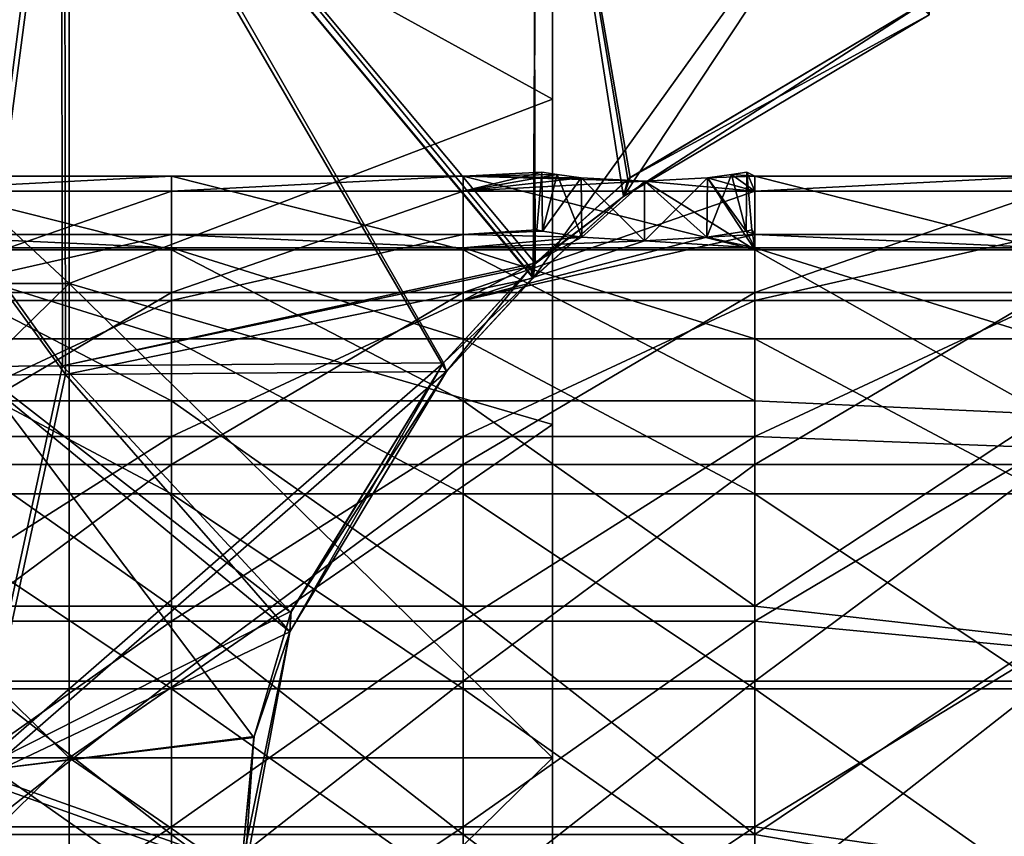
# Model space of a CAD drawing. Extents: x -1633 to 62, y -535 to 375.
# Tile 82 of 256: x -1343 to -1293, y -4 to 38. Entities that reach past the tile are written whole.
import ezdxf

# ---------------------------------------------------------------- set-up
doc = ezdxf.new("R2010")
doc.units = 0
doc.header["$LTSCALE"] = 33.374815
for name, color, linetype in [('1182', 7, 'CONTINUOUS'), ('1183', 7, 'CONTINUOUS'), ('1184', 7, 'CONTINUOUS'), ('1185', 7, 'CONTINUOUS'), ('1186', 7, 'CONTINUOUS'), ('1187', 7, 'CONTINUOUS'), ('1195', 7, 'CONTINUOUS'), ('1197', 7, 'CONTINUOUS'), ('1200', 7, 'CONTINUOUS'), ('1202', 7, 'CONTINUOUS'), ('1211', 7, 'CONTINUOUS'), ('1213', 7, 'CONTINUOUS'), ('1216', 7, 'CONTINUOUS'), ('1218', 7, 'CONTINUOUS'), ('1233', 7, 'CONTINUOUS'), ('1238', 7, 'CONTINUOUS'), ('1249', 7, 'CONTINUOUS'), ('1250', 7, 'CONTINUOUS'), ('346', 7, 'CONTINUOUS'), ('348', 7, 'CONTINUOUS'), ('349', 7, 'CONTINUOUS')]:
    doc.layers.add(name, color=color, linetype=linetype)

msp = doc.modelspace()

# ---------------------------------------------------------------- linework, layer by layer
at = {"layer": '1182', "linetype": 'CONTINUOUS'}
for points in [[(-1350.346, 18.263, -23.801), (-1350.346, 25.981, -15), (-1335.435, 18.263, -23.801), (-1350.346, 18.263, -23.801)], [(-1335.435, 18.263, -23.801), (-1350.346, 25.981, -15), (-1335.435, 25.981, -15), (-1335.435, 18.263, -23.801)], [(-1335.435, 18.263, -23.801), (-1335.435, 25.981, -15), (-1320.524, 18.263, -23.801), (-1335.435, 18.263, -23.801)], [(-1320.524, 18.263, -23.801), (-1335.435, 25.981, -15), (-1320.524, 25.981, -15), (-1320.524, 18.263, -23.801)], [(-1320.524, 18.263, -23.801), (-1320.524, 25.981, -15), (-1305.613, 18.263, -23.801), (-1320.524, 18.263, -23.801)], [(-1305.613, 18.263, -23.801), (-1320.524, 25.981, -15), (-1305.613, 25.981, -15), (-1305.613, 18.263, -23.801)], [(-1305.613, 18.263, -23.801), (-1305.613, 25.981, -15), (-1290.702, 17.573, -24.314), (-1305.613, 18.263, -23.801)], [(-1290.702, 17.573, -24.314), (-1305.613, 25.981, -15), (-1290.702, 25.981, -15), (-1290.702, 17.573, -24.314)], [(-1350.346, 7.765, -28.978), (-1350.346, 18.263, -23.801), (-1335.435, 7.765, -28.978), (-1350.346, 7.765, -28.978)], [(-1335.435, 7.765, -28.978), (-1350.346, 18.263, -23.801), (-1335.435, 18.263, -23.801), (-1335.435, 7.765, -28.978)], [(-1335.435, 7.765, -28.978), (-1335.435, 18.263, -23.801), (-1320.524, 7.765, -28.978), (-1335.435, 7.765, -28.978)], [(-1320.524, 7.765, -28.978), (-1335.435, 18.263, -23.801), (-1320.524, 18.263, -23.801), (-1320.524, 7.765, -28.978)], [(-1320.524, 7.765, -28.978), (-1320.524, 18.263, -23.801), (-1305.613, 7.765, -28.978), (-1320.524, 7.765, -28.978)], [(-1305.613, 7.765, -28.978), (-1320.524, 18.263, -23.801), (-1305.613, 18.263, -23.801), (-1305.613, 7.765, -28.978)], [(-1305.613, 7.765, -28.978), (-1305.613, 18.263, -23.801), (-1290.702, 17.573, -24.314), (-1305.613, 7.765, -28.978)], [(-1290.702, 6.091, -29.375), (-1305.613, 7.765, -28.978), (-1290.702, 17.573, -24.314), (-1290.702, 6.091, -29.375)], [(-1350.346, -3.916, -29.743), (-1350.346, 7.765, -28.978), (-1335.435, -3.916, -29.743), (-1350.346, -3.916, -29.743)], [(-1335.435, -3.916, -29.743), (-1350.346, 7.765, -28.978), (-1335.435, 7.765, -28.978), (-1335.435, -3.916, -29.743)], [(-1335.435, -3.916, -29.743), (-1335.435, 7.765, -28.978), (-1320.524, -3.916, -29.743), (-1335.435, -3.916, -29.743)], [(-1320.524, -3.916, -29.743), (-1335.435, 7.765, -28.978), (-1320.524, 7.765, -28.978), (-1320.524, -3.916, -29.743)], [(-1320.524, -3.916, -29.743), (-1320.524, 7.765, -28.978), (-1305.613, -3.916, -29.743), (-1320.524, -3.916, -29.743)], [(-1305.613, -3.916, -29.743), (-1320.524, 7.765, -28.978), (-1305.613, 7.765, -28.978), (-1305.613, -3.916, -29.743)], [(-1305.613, -3.916, -29.743), (-1305.613, 7.765, -28.978), (-1290.702, 6.091, -29.375), (-1305.613, -3.916, -29.743)], [(-1290.702, -6.456, -29.297), (-1305.613, -3.916, -29.743), (-1290.702, 6.091, -29.375), (-1290.702, -6.456, -29.297)], [(-1350.346, -15, -25.981), (-1350.346, -3.916, -29.743), (-1335.435, -15, -25.981), (-1350.346, -15, -25.981)], [(-1335.435, -15, -25.981), (-1350.346, -3.916, -29.743), (-1335.435, -3.916, -29.743), (-1335.435, -15, -25.981)], [(-1335.435, -15, -25.981), (-1335.435, -3.916, -29.743), (-1320.524, -15, -25.981), (-1335.435, -15, -25.981)], [(-1320.524, -15, -25.981), (-1335.435, -3.916, -29.743), (-1320.524, -3.916, -29.743), (-1320.524, -15, -25.981)], [(-1320.524, -15, -25.981), (-1320.524, -3.916, -29.743), (-1305.613, -15, -25.981), (-1320.524, -15, -25.981)], [(-1305.613, -15, -25.981), (-1320.524, -3.916, -29.743), (-1305.613, -3.916, -29.743), (-1305.613, -15, -25.981)], [(-1305.613, -15, -25.981), (-1305.613, -3.916, -29.743), (-1290.702, -6.456, -29.297), (-1305.613, -15, -25.981)]]:
    msp.add_3dface(points, dxfattribs=at)
at = {"layer": '1183', "linetype": 'CONTINUOUS'}
for points in [[(-1335.435, 25.981, -15), (-1350.346, 25.981, -15), (-1350.346, 29.743, -3.916), (-1335.435, 25.981, -15)], [(-1335.435, 25.981, -15), (-1350.346, 29.743, -3.916), (-1335.435, 29.743, -3.916), (-1335.435, 25.981, -15)], [(-1350.346, 29.743, -3.916), (-1350.346, 28.978, 7.765), (-1335.435, 29.743, -3.916), (-1350.346, 29.743, -3.916)], [(-1335.435, 29.743, -3.916), (-1350.346, 28.978, 7.765), (-1335.435, 28.978, 7.765), (-1335.435, 29.743, -3.916)], [(-1320.524, 25.981, -15), (-1335.435, 25.981, -15), (-1335.435, 29.743, -3.916), (-1320.524, 25.981, -15)], [(-1320.524, 25.981, -15), (-1335.435, 29.743, -3.916), (-1320.524, 29.743, -3.916), (-1320.524, 25.981, -15)], [(-1335.435, 29.743, -3.916), (-1335.435, 28.978, 7.765), (-1320.524, 29.743, -3.916), (-1335.435, 29.743, -3.916)], [(-1320.524, 29.743, -3.916), (-1335.435, 28.978, 7.765), (-1320.524, 28.978, 7.765), (-1320.524, 29.743, -3.916)], [(-1320.524, 29.743, -3.916), (-1320.524, 28.978, 7.765), (-1316.495, 29.952, -1.691), (-1320.524, 29.743, -3.916)], [(-1315.715, 29.826, -3.228), (-1320.524, 29.743, -3.916), (-1316.495, 29.952, -1.691), (-1315.715, 29.826, -3.228)], [(-1316.495, 29.952, -1.691), (-1320.524, 28.978, 7.765), (-1316.495, 29.952, 1.691), (-1316.495, 29.952, -1.691)], [(-1316.495, 29.952, 1.691), (-1320.524, 28.978, 7.765), (-1315.715, 29.826, 3.228), (-1316.495, 29.952, 1.691)], [(-1314.49, 29.668, -4.453), (-1320.524, 29.743, -3.916), (-1315.715, 29.826, -3.228), (-1314.49, 29.668, -4.453)], [(-1315.715, 29.826, 3.228), (-1320.524, 28.978, 7.765), (-1314.49, 29.668, 4.453), (-1315.715, 29.826, 3.228)], [(-1305.613, 25.981, -15), (-1320.524, 25.981, -15), (-1320.524, 29.743, -3.916), (-1305.613, 25.981, -15)], [(-1305.613, 25.981, -15), (-1320.524, 29.743, -3.916), (-1311.262, 29.492, -5.5), (-1305.613, 25.981, -15)], [(-1311.262, 29.492, -5.5), (-1320.524, 29.743, -3.916), (-1314.49, 29.668, -4.453), (-1311.262, 29.492, -5.5)], [(-1306.809, 29.826, -3.228), (-1305.613, 29.743, -3.916), (-1308.034, 29.668, -4.453), (-1306.809, 29.826, -3.228)], [(-1308.034, 29.668, 4.453), (-1305.613, 28.978, 7.765), (-1306.809, 29.826, 3.228), (-1308.034, 29.668, 4.453)], [(-1305.613, 29.743, -3.916), (-1305.613, 25.981, -15), (-1308.034, 29.668, -4.453), (-1305.613, 29.743, -3.916)], [(-1306.028, 29.952, -1.691), (-1305.613, 29.743, -3.916), (-1306.809, 29.826, -3.228), (-1306.028, 29.952, -1.691)], [(-1306.809, 29.826, 3.228), (-1305.613, 28.978, 7.765), (-1306.028, 29.952, 1.691), (-1306.809, 29.826, 3.228)], [(-1305.613, 28.978, 7.765), (-1305.613, 29.743, -3.916), (-1306.028, 29.952, 1.691), (-1305.613, 28.978, 7.765)], [(-1306.028, 29.952, 1.691), (-1305.613, 29.743, -3.916), (-1306.028, 29.952, -1.691), (-1306.028, 29.952, 1.691)], [(-1290.702, 25.981, -15), (-1305.613, 25.981, -15), (-1305.613, 29.743, -3.916), (-1290.702, 25.981, -15)], [(-1290.702, 25.981, -15), (-1305.613, 29.743, -3.916), (-1290.702, 29.743, -3.916), (-1290.702, 25.981, -15)], [(-1305.613, 29.743, -3.916), (-1305.613, 28.978, 7.765), (-1290.702, 29.743, -3.916), (-1305.613, 29.743, -3.916)], [(-1290.702, 29.743, -3.916), (-1305.613, 28.978, 7.765), (-1290.702, 28.978, 7.765), (-1290.702, 29.743, -3.916)], [(-1320.524, 28.978, 7.765), (-1311.262, 29.492, 5.5), (-1314.49, 29.668, 4.453), (-1320.524, 28.978, 7.765)], [(-1320.524, 28.978, 7.765), (-1305.613, 28.978, 7.765), (-1311.262, 29.492, 5.5), (-1320.524, 28.978, 7.765)], [(-1308.034, 29.668, -4.453), (-1305.613, 25.981, -15), (-1311.262, 29.492, -5.5), (-1308.034, 29.668, -4.453)], [(-1311.262, 29.492, 5.5), (-1305.613, 28.978, 7.765), (-1308.034, 29.668, 4.453), (-1311.262, 29.492, 5.5)], [(-1350.346, 28.978, 7.765), (-1350.346, 23.801, 18.263), (-1335.435, 28.978, 7.765), (-1350.346, 28.978, 7.765)], [(-1335.435, 28.978, 7.765), (-1350.346, 23.801, 18.263), (-1335.435, 23.801, 18.263), (-1335.435, 28.978, 7.765)], [(-1335.435, 28.978, 7.765), (-1335.435, 23.801, 18.263), (-1320.524, 28.978, 7.765), (-1335.435, 28.978, 7.765)], [(-1320.524, 28.978, 7.765), (-1335.435, 23.801, 18.263), (-1320.524, 23.801, 18.263), (-1320.524, 28.978, 7.765)], [(-1320.524, 28.978, 7.765), (-1320.524, 23.801, 18.263), (-1305.613, 28.978, 7.765), (-1320.524, 28.978, 7.765)], [(-1305.613, 28.978, 7.765), (-1320.524, 23.801, 18.263), (-1305.613, 23.801, 18.263), (-1305.613, 28.978, 7.765)], [(-1305.613, 28.978, 7.765), (-1305.613, 23.801, 18.263), (-1290.702, 28.978, 7.765), (-1305.613, 28.978, 7.765)], [(-1290.702, 28.978, 7.765), (-1305.613, 23.801, 18.263), (-1290.702, 23.801, 18.263), (-1290.702, 28.978, 7.765)], [(-1350.346, 23.801, 18.263), (-1350.346, 15, 25.981), (-1335.435, 23.801, 18.263), (-1350.346, 23.801, 18.263)], [(-1335.435, 23.801, 18.263), (-1350.346, 15, 25.981), (-1335.435, 15, 25.981), (-1335.435, 23.801, 18.263)], [(-1335.435, 23.801, 18.263), (-1335.435, 15, 25.981), (-1320.524, 23.801, 18.263), (-1335.435, 23.801, 18.263)], [(-1320.524, 23.801, 18.263), (-1335.435, 15, 25.981), (-1320.524, 15, 25.981), (-1320.524, 23.801, 18.263)], [(-1320.524, 23.801, 18.263), (-1320.524, 15, 25.981), (-1305.613, 23.801, 18.263), (-1320.524, 23.801, 18.263)], [(-1305.613, 23.801, 18.263), (-1320.524, 15, 25.981), (-1305.613, 15, 25.981), (-1305.613, 23.801, 18.263)], [(-1305.613, 23.801, 18.263), (-1305.613, 15, 25.981), (-1290.702, 23.801, 18.263), (-1305.613, 23.801, 18.263)], [(-1290.702, 23.801, 18.263), (-1305.613, 15, 25.981), (-1290.702, 15, 25.981), (-1290.702, 23.801, 18.263)], [(-1350.346, 15, 25.981), (-1350.346, 3.916, 29.743), (-1335.435, 15, 25.981), (-1350.346, 15, 25.981)], [(-1335.435, 15, 25.981), (-1350.346, 3.916, 29.743), (-1335.435, 3.916, 29.743), (-1335.435, 15, 25.981)], [(-1335.435, 15, 25.981), (-1335.435, 3.916, 29.743), (-1320.524, 15, 25.981), (-1335.435, 15, 25.981)], [(-1320.524, 15, 25.981), (-1335.435, 3.916, 29.743), (-1320.524, 3.916, 29.743), (-1320.524, 15, 25.981)], [(-1320.524, 15, 25.981), (-1320.524, 3.916, 29.743), (-1305.613, 15, 25.981), (-1320.524, 15, 25.981)], [(-1305.613, 15, 25.981), (-1320.524, 3.916, 29.743), (-1305.613, 3.916, 29.743), (-1305.613, 15, 25.981)], [(-1305.613, 15, 25.981), (-1305.613, 3.916, 29.743), (-1290.702, 15, 25.981), (-1305.613, 15, 25.981)], [(-1290.702, 15, 25.981), (-1305.613, 3.916, 29.743), (-1290.702, 3.916, 29.743), (-1290.702, 15, 25.981)], [(-1350.346, 3.916, 29.743), (-1350.346, -7.765, 28.978), (-1335.435, 3.916, 29.743), (-1350.346, 3.916, 29.743)], [(-1335.435, 3.916, 29.743), (-1350.346, -7.765, 28.978), (-1335.435, -7.765, 28.978), (-1335.435, 3.916, 29.743)], [(-1335.435, 3.916, 29.743), (-1335.435, -7.765, 28.978), (-1320.524, 3.916, 29.743), (-1335.435, 3.916, 29.743)], [(-1320.524, 3.916, 29.743), (-1335.435, -7.765, 28.978), (-1320.524, -7.765, 28.978), (-1320.524, 3.916, 29.743)], [(-1320.524, 3.916, 29.743), (-1320.524, -7.765, 28.978), (-1305.613, 3.916, 29.743), (-1320.524, 3.916, 29.743)], [(-1305.613, 3.916, 29.743), (-1320.524, -7.765, 28.978), (-1305.613, -7.765, 28.978), (-1305.613, 3.916, 29.743)], [(-1305.613, 3.916, 29.743), (-1305.613, -7.765, 28.978), (-1290.702, 3.916, 29.743), (-1305.613, 3.916, 29.743)], [(-1290.702, 3.916, 29.743), (-1305.613, -7.765, 28.978), (-1290.702, -7.765, 28.978), (-1290.702, 3.916, 29.743)]]:
    msp.add_3dface(points, dxfattribs=at)
at = {"layer": '1184', "linetype": 'CONTINUOUS'}
for points in [[(-1350.346, 26.08, 6.988), (-1350.346, 26.769, -3.524), (-1335.435, 26.08, 6.988), (-1350.346, 26.08, 6.988)], [(-1350.346, 26.769, -3.524), (-1350.346, 23.383, -13.5), (-1335.435, 26.769, -3.524), (-1350.346, 26.769, -3.524)], [(-1335.435, 26.08, 6.988), (-1350.346, 26.769, -3.524), (-1335.435, 26.769, -3.524), (-1335.435, 26.08, 6.988)], [(-1335.435, 26.769, -3.524), (-1350.346, 23.383, -13.5), (-1335.435, 23.383, -13.5), (-1335.435, 26.769, -3.524)], [(-1335.435, 26.08, 6.988), (-1335.435, 26.769, -3.524), (-1320.524, 26.08, 6.988), (-1335.435, 26.08, 6.988)], [(-1335.435, 26.769, -3.524), (-1335.435, 23.383, -13.5), (-1320.524, 26.769, -3.524), (-1335.435, 26.769, -3.524)], [(-1320.524, 26.08, 6.988), (-1335.435, 26.769, -3.524), (-1320.524, 26.769, -3.524), (-1320.524, 26.08, 6.988)], [(-1320.524, 26.769, -3.524), (-1335.435, 23.383, -13.5), (-1320.524, 23.383, -13.5), (-1320.524, 26.769, -3.524)], [(-1316.47, 26.942, 1.768), (-1320.524, 26.769, -3.524), (-1316.762, 27, 0.015), (-1316.47, 26.942, 1.768)], [(-1316.762, 27, 0.015), (-1320.524, 26.769, -3.524), (-1316.471, 26.942, -1.763), (-1316.762, 27, 0.015)], [(-1314.45, 26.625, 4.482), (-1320.524, 26.769, -3.524), (-1316.47, 26.942, 1.768), (-1314.45, 26.625, 4.482)], [(-1316.471, 26.942, -1.763), (-1320.524, 26.769, -3.524), (-1314.449, 26.625, -4.482), (-1316.471, 26.942, -1.763)], [(-1320.524, 26.08, 6.988), (-1320.524, 26.769, -3.524), (-1314.45, 26.625, 4.482), (-1320.524, 26.08, 6.988)], [(-1320.524, 26.769, -3.524), (-1320.524, 23.383, -13.5), (-1314.449, 26.625, -4.482), (-1320.524, 26.769, -3.524)], [(-1305.613, 26.769, -3.524), (-1320.524, 23.383, -13.5), (-1305.613, 23.383, -13.5), (-1305.613, 26.769, -3.524)], [(-1320.524, 23.383, -13.5), (-1305.613, 26.769, -3.524), (-1308.073, 26.625, -4.482), (-1320.524, 23.383, -13.5)], [(-1306.053, 26.942, 1.767), (-1305.613, 26.08, 6.988), (-1308.075, 26.625, 4.482), (-1306.053, 26.942, 1.767)], [(-1308.073, 26.625, -4.482), (-1305.613, 26.769, -3.524), (-1306.053, 26.942, -1.765), (-1308.073, 26.625, -4.482)], [(-1305.762, 27, 0.011), (-1305.613, 26.08, 6.988), (-1306.053, 26.942, 1.767), (-1305.762, 27, 0.011)], [(-1306.053, 26.942, -1.765), (-1305.613, 26.769, -3.524), (-1305.762, 27, 0.011), (-1306.053, 26.942, -1.765)], [(-1305.613, 26.769, -3.524), (-1305.613, 26.08, 6.988), (-1305.762, 27, 0.011), (-1305.613, 26.769, -3.524)], [(-1305.613, 26.08, 6.988), (-1305.613, 26.769, -3.524), (-1290.702, 26.08, 6.988), (-1305.613, 26.08, 6.988)], [(-1305.613, 26.769, -3.524), (-1305.613, 23.383, -13.5), (-1290.702, 26.769, -3.524), (-1305.613, 26.769, -3.524)], [(-1290.702, 26.08, 6.988), (-1305.613, 26.769, -3.524), (-1290.702, 26.769, -3.524), (-1290.702, 26.08, 6.988)], [(-1290.702, 26.769, -3.524), (-1305.613, 23.383, -13.5), (-1290.702, 23.383, -13.5), (-1290.702, 26.769, -3.524)], [(-1311.262, 26.434, 5.5), (-1320.524, 26.08, 6.988), (-1314.45, 26.625, 4.482), (-1311.262, 26.434, 5.5)], [(-1314.449, 26.625, -4.482), (-1320.524, 23.383, -13.5), (-1311.262, 26.434, -5.5), (-1314.449, 26.625, -4.482)], [(-1311.262, 26.434, -5.5), (-1320.524, 23.383, -13.5), (-1308.073, 26.625, -4.482), (-1311.262, 26.434, -5.5)], [(-1305.613, 26.08, 6.988), (-1320.524, 26.08, 6.988), (-1311.262, 26.434, 5.5), (-1305.613, 26.08, 6.988)], [(-1305.613, 26.08, 6.988), (-1311.262, 26.434, 5.5), (-1308.075, 26.625, 4.482), (-1305.613, 26.08, 6.988)], [(-1350.346, 21.421, 16.437), (-1350.346, 26.08, 6.988), (-1335.435, 21.421, 16.437), (-1350.346, 21.421, 16.437)], [(-1335.435, 21.421, 16.437), (-1350.346, 26.08, 6.988), (-1335.435, 26.08, 6.988), (-1335.435, 21.421, 16.437)], [(-1335.435, 21.421, 16.437), (-1335.435, 26.08, 6.988), (-1320.524, 21.421, 16.437), (-1335.435, 21.421, 16.437)], [(-1320.524, 21.421, 16.437), (-1335.435, 26.08, 6.988), (-1320.524, 26.08, 6.988), (-1320.524, 21.421, 16.437)], [(-1320.524, 21.421, 16.437), (-1320.524, 26.08, 6.988), (-1305.613, 21.421, 16.437), (-1320.524, 21.421, 16.437)], [(-1305.613, 21.421, 16.437), (-1320.524, 26.08, 6.988), (-1305.613, 26.08, 6.988), (-1305.613, 21.421, 16.437)], [(-1305.613, 21.421, 16.437), (-1305.613, 26.08, 6.988), (-1290.702, 21.421, 16.437), (-1305.613, 21.421, 16.437)], [(-1290.702, 21.421, 16.437), (-1305.613, 26.08, 6.988), (-1290.702, 26.08, 6.988), (-1290.702, 21.421, 16.437)], [(-1350.346, 13.5, 23.383), (-1350.346, 21.421, 16.437), (-1335.435, 13.5, 23.383), (-1350.346, 13.5, 23.383)], [(-1335.435, 13.5, 23.383), (-1350.346, 21.421, 16.437), (-1335.435, 21.421, 16.437), (-1335.435, 13.5, 23.383)], [(-1335.435, 13.5, 23.383), (-1335.435, 21.421, 16.437), (-1320.524, 13.5, 23.383), (-1335.435, 13.5, 23.383)], [(-1320.524, 13.5, 23.383), (-1335.435, 21.421, 16.437), (-1320.524, 21.421, 16.437), (-1320.524, 13.5, 23.383)], [(-1320.524, 13.5, 23.383), (-1320.524, 21.421, 16.437), (-1305.613, 13.5, 23.383), (-1320.524, 13.5, 23.383)], [(-1305.613, 13.5, 23.383), (-1320.524, 21.421, 16.437), (-1305.613, 21.421, 16.437), (-1305.613, 13.5, 23.383)], [(-1305.613, 13.5, 23.383), (-1305.613, 21.421, 16.437), (-1290.702, 13.5, 23.383), (-1305.613, 13.5, 23.383)], [(-1290.702, 13.5, 23.383), (-1305.613, 21.421, 16.437), (-1290.702, 21.421, 16.437), (-1290.702, 13.5, 23.383)], [(-1350.346, 3.524, 26.769), (-1350.346, 13.5, 23.383), (-1335.435, 3.524, 26.769), (-1350.346, 3.524, 26.769)], [(-1335.435, 3.524, 26.769), (-1350.346, 13.5, 23.383), (-1335.435, 13.5, 23.383), (-1335.435, 3.524, 26.769)], [(-1335.435, 3.524, 26.769), (-1335.435, 13.5, 23.383), (-1320.524, 3.524, 26.769), (-1335.435, 3.524, 26.769)], [(-1320.524, 3.524, 26.769), (-1335.435, 13.5, 23.383), (-1320.524, 13.5, 23.383), (-1320.524, 3.524, 26.769)], [(-1320.524, 3.524, 26.769), (-1320.524, 13.5, 23.383), (-1305.613, 3.524, 26.769), (-1320.524, 3.524, 26.769)], [(-1305.613, 3.524, 26.769), (-1320.524, 13.5, 23.383), (-1305.613, 13.5, 23.383), (-1305.613, 3.524, 26.769)], [(-1305.613, 3.524, 26.769), (-1305.613, 13.5, 23.383), (-1290.702, 3.524, 26.769), (-1305.613, 3.524, 26.769)], [(-1290.702, 3.524, 26.769), (-1305.613, 13.5, 23.383), (-1290.702, 13.5, 23.383), (-1290.702, 3.524, 26.769)], [(-1350.346, -6.988, 26.08), (-1350.346, 3.524, 26.769), (-1335.435, -6.988, 26.08), (-1350.346, -6.988, 26.08)], [(-1335.435, -6.988, 26.08), (-1350.346, 3.524, 26.769), (-1335.435, 3.524, 26.769), (-1335.435, -6.988, 26.08)], [(-1335.435, -6.988, 26.08), (-1335.435, 3.524, 26.769), (-1320.524, -6.988, 26.08), (-1335.435, -6.988, 26.08)], [(-1320.524, -6.988, 26.08), (-1335.435, 3.524, 26.769), (-1320.524, 3.524, 26.769), (-1320.524, -6.988, 26.08)], [(-1320.524, -6.988, 26.08), (-1320.524, 3.524, 26.769), (-1305.613, -6.988, 26.08), (-1320.524, -6.988, 26.08)], [(-1305.613, -6.988, 26.08), (-1320.524, 3.524, 26.769), (-1305.613, 3.524, 26.769), (-1305.613, -6.988, 26.08)], [(-1305.613, -6.988, 26.08), (-1305.613, 3.524, 26.769), (-1290.702, -6.988, 26.08), (-1305.613, -6.988, 26.08)], [(-1290.702, -6.988, 26.08), (-1305.613, 3.524, 26.769), (-1290.702, 3.524, 26.769), (-1290.702, -6.988, 26.08)]]:
    msp.add_3dface(points, dxfattribs=at)
at = {"layer": '1185', "linetype": 'CONTINUOUS'}
for points in [[(-1335.435, 23.383, -13.5), (-1350.346, 23.383, -13.5), (-1350.346, 16.437, -21.421), (-1335.435, 23.383, -13.5)], [(-1335.435, 23.383, -13.5), (-1350.346, 16.437, -21.421), (-1335.435, 16.437, -21.421), (-1335.435, 23.383, -13.5)], [(-1320.524, 23.383, -13.5), (-1335.435, 23.383, -13.5), (-1335.435, 16.437, -21.421), (-1320.524, 23.383, -13.5)], [(-1320.524, 23.383, -13.5), (-1335.435, 16.437, -21.421), (-1320.524, 16.437, -21.421), (-1320.524, 23.383, -13.5)], [(-1305.613, 23.383, -13.5), (-1320.524, 23.383, -13.5), (-1320.524, 16.437, -21.421), (-1305.613, 23.383, -13.5)], [(-1305.613, 23.383, -13.5), (-1320.524, 16.437, -21.421), (-1305.613, 16.437, -21.421), (-1305.613, 23.383, -13.5)], [(-1290.702, 23.383, -13.5), (-1305.613, 23.383, -13.5), (-1305.613, 16.437, -21.421), (-1290.702, 23.383, -13.5)], [(-1290.702, 23.383, -13.5), (-1305.613, 16.437, -21.421), (-1290.702, 15.853, -21.856), (-1290.702, 23.383, -13.5)], [(-1350.346, 16.437, -21.421), (-1350.346, 6.988, -26.08), (-1335.435, 16.437, -21.421), (-1350.346, 16.437, -21.421)], [(-1335.435, 16.437, -21.421), (-1350.346, 6.988, -26.08), (-1335.435, 6.988, -26.08), (-1335.435, 16.437, -21.421)], [(-1335.435, 16.437, -21.421), (-1335.435, 6.988, -26.08), (-1320.524, 16.437, -21.421), (-1335.435, 16.437, -21.421)], [(-1320.524, 16.437, -21.421), (-1335.435, 6.988, -26.08), (-1320.524, 6.988, -26.08), (-1320.524, 16.437, -21.421)], [(-1320.524, 16.437, -21.421), (-1320.524, 6.988, -26.08), (-1305.613, 16.437, -21.421), (-1320.524, 16.437, -21.421)], [(-1305.613, 16.437, -21.421), (-1320.524, 6.988, -26.08), (-1305.613, 6.988, -26.08), (-1305.613, 16.437, -21.421)], [(-1305.613, 16.437, -21.421), (-1305.613, 6.988, -26.08), (-1290.702, 15.853, -21.856), (-1305.613, 16.437, -21.421)], [(-1290.702, 15.853, -21.856), (-1305.613, 6.988, -26.08), (-1290.702, 5.571, -26.419), (-1290.702, 15.853, -21.856)], [(-1350.346, 6.988, -26.08), (-1350.346, -3.524, -26.769), (-1335.435, 6.988, -26.08), (-1350.346, 6.988, -26.08)], [(-1335.435, 6.988, -26.08), (-1350.346, -3.524, -26.769), (-1335.435, -3.524, -26.769), (-1335.435, 6.988, -26.08)], [(-1335.435, 6.988, -26.08), (-1335.435, -3.524, -26.769), (-1320.524, 6.988, -26.08), (-1335.435, 6.988, -26.08)], [(-1320.524, 6.988, -26.08), (-1335.435, -3.524, -26.769), (-1320.524, -3.524, -26.769), (-1320.524, 6.988, -26.08)], [(-1320.524, 6.988, -26.08), (-1320.524, -3.524, -26.769), (-1305.613, 6.988, -26.08), (-1320.524, 6.988, -26.08)], [(-1305.613, 6.988, -26.08), (-1320.524, -3.524, -26.769), (-1305.613, -3.524, -26.769), (-1305.613, 6.988, -26.08)], [(-1305.613, 6.988, -26.08), (-1305.613, -3.524, -26.769), (-1290.702, 5.571, -26.419), (-1305.613, 6.988, -26.08)], [(-1290.702, 5.571, -26.419), (-1305.613, -3.524, -26.769), (-1290.702, -5.678, -26.396), (-1290.702, 5.571, -26.419)], [(-1350.346, -3.524, -26.769), (-1350.346, -13.5, -23.383), (-1335.435, -3.524, -26.769), (-1350.346, -3.524, -26.769)], [(-1335.435, -3.524, -26.769), (-1350.346, -13.5, -23.383), (-1335.435, -13.5, -23.383), (-1335.435, -3.524, -26.769)], [(-1335.435, -3.524, -26.769), (-1335.435, -13.5, -23.383), (-1320.524, -3.524, -26.769), (-1335.435, -3.524, -26.769)], [(-1320.524, -3.524, -26.769), (-1335.435, -13.5, -23.383), (-1320.524, -13.5, -23.383), (-1320.524, -3.524, -26.769)], [(-1320.524, -3.524, -26.769), (-1320.524, -13.5, -23.383), (-1305.613, -3.524, -26.769), (-1320.524, -3.524, -26.769)], [(-1305.613, -3.524, -26.769), (-1320.524, -13.5, -23.383), (-1305.613, -13.5, -23.383), (-1305.613, -3.524, -26.769)], [(-1305.613, -3.524, -26.769), (-1305.613, -13.5, -23.383), (-1290.702, -5.678, -26.396), (-1305.613, -3.524, -26.769)]]:
    msp.add_3dface(points, dxfattribs=at)
at = {"layer": '1186', "linetype": 'CONTINUOUS'}
for points in [[(-1308.034, 29.668, 4.453), (-1306.809, 29.826, 3.228), (-1308.075, 26.625, 4.482), (-1308.034, 29.668, 4.453)], [(-1306.809, 29.826, 3.228), (-1306.053, 26.942, 1.767), (-1308.075, 26.625, 4.482), (-1306.809, 29.826, 3.228)], [(-1306.809, 29.826, -3.228), (-1308.034, 29.668, -4.453), (-1306.053, 26.942, -1.765), (-1306.809, 29.826, -3.228)], [(-1306.809, 29.826, 3.228), (-1306.028, 29.952, 1.691), (-1306.053, 26.942, 1.767), (-1306.809, 29.826, 3.228)], [(-1306.028, 29.952, -1.691), (-1306.809, 29.826, -3.228), (-1306.053, 26.942, -1.765), (-1306.028, 29.952, -1.691)], [(-1306.028, 29.952, 1.691), (-1305.762, 27, 0.011), (-1306.053, 26.942, 1.767), (-1306.028, 29.952, 1.691)], [(-1306.028, 29.952, -1.691), (-1306.053, 26.942, -1.765), (-1305.762, 27, 0.011), (-1306.028, 29.952, -1.691)], [(-1306.028, 29.952, 1.691), (-1306.028, 29.952, -1.691), (-1305.762, 27, 0.011), (-1306.028, 29.952, 1.691)], [(-1311.262, 29.492, 5.5), (-1308.034, 29.668, 4.453), (-1311.262, 26.434, 5.5), (-1311.262, 29.492, 5.5)], [(-1311.262, 26.434, 5.5), (-1308.034, 29.668, 4.453), (-1308.075, 26.625, 4.482), (-1311.262, 26.434, 5.5)], [(-1308.034, 29.668, -4.453), (-1311.262, 29.492, -5.5), (-1308.073, 26.625, -4.482), (-1308.034, 29.668, -4.453)], [(-1311.262, 29.492, -5.5), (-1311.262, 26.434, -5.5), (-1308.073, 26.625, -4.482), (-1311.262, 29.492, -5.5)], [(-1308.034, 29.668, -4.453), (-1308.073, 26.625, -4.482), (-1306.053, 26.942, -1.765), (-1308.034, 29.668, -4.453)]]:
    msp.add_3dface(points, dxfattribs=at)
at = {"layer": '1187', "linetype": 'CONTINUOUS'}
for points in [[(-1316.495, 29.952, -1.691), (-1316.495, 29.952, 1.691), (-1316.762, 27, 0.015), (-1316.495, 29.952, -1.691)], [(-1316.495, 29.952, -1.691), (-1316.762, 27, 0.015), (-1316.471, 26.942, -1.763), (-1316.495, 29.952, -1.691)], [(-1316.495, 29.952, 1.691), (-1316.47, 26.942, 1.768), (-1316.762, 27, 0.015), (-1316.495, 29.952, 1.691)], [(-1315.715, 29.826, -3.228), (-1316.495, 29.952, -1.691), (-1316.471, 26.942, -1.763), (-1315.715, 29.826, -3.228)], [(-1316.495, 29.952, 1.691), (-1315.715, 29.826, 3.228), (-1316.47, 26.942, 1.768), (-1316.495, 29.952, 1.691)], [(-1315.715, 29.826, -3.228), (-1316.471, 26.942, -1.763), (-1314.449, 26.625, -4.482), (-1315.715, 29.826, -3.228)], [(-1315.715, 29.826, 3.228), (-1314.49, 29.668, 4.453), (-1316.47, 26.942, 1.768), (-1315.715, 29.826, 3.228)], [(-1314.49, 29.668, -4.453), (-1315.715, 29.826, -3.228), (-1314.449, 26.625, -4.482), (-1314.49, 29.668, -4.453)], [(-1314.49, 29.668, 4.453), (-1314.45, 26.625, 4.482), (-1316.47, 26.942, 1.768), (-1314.49, 29.668, 4.453)], [(-1314.49, 29.668, 4.453), (-1311.262, 29.492, 5.5), (-1314.45, 26.625, 4.482), (-1314.49, 29.668, 4.453)], [(-1311.262, 29.492, -5.5), (-1314.49, 29.668, -4.453), (-1311.262, 26.434, -5.5), (-1311.262, 29.492, -5.5)], [(-1314.49, 29.668, -4.453), (-1314.449, 26.625, -4.482), (-1311.262, 26.434, -5.5), (-1314.49, 29.668, -4.453)], [(-1311.262, 29.492, 5.5), (-1311.262, 26.434, 5.5), (-1314.45, 26.625, 4.482), (-1311.262, 29.492, 5.5)]]:
    msp.add_3dface(points, dxfattribs=at)
at = {"layer": '1195', "color": 7, "linetype": 'CONTINUOUS'}
for points in [[(-1316.753, 57.046, 122.388), (-1316.924, 24.557, 130.697), (-1340.902, 53.334, 122.21), (-1316.753, 57.046, 122.388)], [(-1316.924, 24.557, 130.697), (-1316.753, 57.046, 122.388), (-1312.324, 28.715, 130.19), (-1316.924, 24.557, 130.697)], [(-1312.324, 28.715, 130.19), (-1316.753, 57.046, 122.388), (-1296.7, 38, 129.073), (-1312.324, 28.715, 130.19)], [(-1340.859, 19.601, 130.224), (-1365.064, 52.964, 120.888), (-1340.902, 53.334, 122.21), (-1340.859, 19.601, 130.224)], [(-1345.359, 19.566, 129.99), (-1365.064, 52.964, 120.888), (-1340.859, 19.601, 130.224), (-1345.359, 19.566, 129.99)], [(-1340.902, 53.334, 122.21), (-1316.924, 24.557, 130.697), (-1321.374, 19.753, 131.233), (-1340.902, 53.334, 122.21)], [(-1340.859, 19.601, 130.224), (-1340.902, 53.334, 122.21), (-1321.374, 19.753, 131.233), (-1340.859, 19.601, 130.224)]]:
    msp.add_3dface(points, dxfattribs=at)
at = {"layer": '1197', "color": 7, "linetype": 'CONTINUOUS'}
for points in [[(-1340.859, 19.601, 130.224), (-1321.374, 19.753, 131.233), (-1329.392, 6.45, 132.811), (-1340.859, 19.601, 130.224)], [(-1345.359, 19.566, 129.99), (-1340.859, 19.601, 130.224), (-1329.392, 6.45, 132.811), (-1345.359, 19.566, 129.99)], [(-1345.359, 19.566, 129.99), (-1329.392, 6.45, 132.811), (-1345.359, -1.147, 133.108), (-1345.359, 19.566, 129.99)], [(-1329.392, 6.45, 132.811), (-1331.7, -6, 134.563), (-1345.359, -1.147, 133.108), (-1329.392, 6.45, 132.811)], [(-1345.359, -1.147, 133.108), (-1331.7, -6, 134.563), (-1345.359, -21.86, 136.226), (-1345.359, -1.147, 133.108)]]:
    msp.add_3dface(points, dxfattribs=at)
at = {"layer": '1200', "color": 7, "linetype": 'CONTINUOUS'}
for points in [[(-1340.859, 19.601, -130.224), (-1345.359, -1.147, -133.108), (-1321.374, 19.753, -131.233), (-1340.859, 19.601, -130.224)], [(-1321.374, 19.753, -131.233), (-1345.359, -1.147, -133.108), (-1329.392, 6.45, -132.811), (-1321.374, 19.753, -131.233)], [(-1345.359, 19.566, -129.99), (-1345.359, -1.147, -133.108), (-1340.859, 19.601, -130.224), (-1345.359, 19.566, -129.99)], [(-1345.359, -1.147, -133.108), (-1331.7, -6, -134.563), (-1329.392, 6.45, -132.811), (-1345.359, -1.147, -133.108)], [(-1345.359, -21.86, -136.226), (-1331.7, -6, -134.563), (-1345.359, -1.147, -133.108), (-1345.359, -21.86, -136.226)]]:
    msp.add_3dface(points, dxfattribs=at)
at = {"layer": '1202', "color": 7, "linetype": 'CONTINUOUS'}
for points in [[(-1316.944, 24.538, -130.699), (-1312.331, 28.709, -130.191), (-1293.343, 57.409, -123.69), (-1316.944, 24.538, -130.699)], [(-1316.753, 57.046, -122.387), (-1316.944, 24.538, -130.699), (-1293.343, 57.409, -123.69), (-1316.753, 57.046, -122.387)], [(-1312.331, 28.709, -130.191), (-1296.7, 38, -129.073), (-1293.343, 57.409, -123.69), (-1312.331, 28.709, -130.191)], [(-1316.944, 24.538, -130.699), (-1316.753, 57.046, -122.387), (-1340.902, 53.334, -122.21), (-1316.944, 24.538, -130.699)], [(-1365.042, 19.413, -128.97), (-1340.902, 53.334, -122.21), (-1365.064, 52.964, -120.888), (-1365.042, 19.413, -128.97)], [(-1365.042, 19.413, -128.97), (-1345.359, 19.566, -129.99), (-1340.902, 53.334, -122.21), (-1365.042, 19.413, -128.97)], [(-1345.359, 19.566, -129.99), (-1340.859, 19.601, -130.224), (-1340.902, 53.334, -122.21), (-1345.359, 19.566, -129.99)], [(-1340.859, 19.601, -130.224), (-1316.944, 24.538, -130.699), (-1340.902, 53.334, -122.21), (-1340.859, 19.601, -130.224)], [(-1340.859, 19.601, -130.224), (-1321.374, 19.753, -131.233), (-1316.944, 24.538, -130.699), (-1340.859, 19.601, -130.224)]]:
    msp.add_3dface(points, dxfattribs=at)
at = {"layer": '1211', "color": 7, "linetype": 'CONTINUOUS'}
for points in [[(-1316.845, 25.298, 133.622), (-1316.927, 58.289, 125.124), (-1341.072, 54.292, 125.048), (-1316.845, 25.298, 133.622)], [(-1311.985, 29.686, 133.081), (-1296.861, 38.681, 131.99), (-1316.927, 58.289, 125.124), (-1311.985, 29.686, 133.081)], [(-1316.845, 25.298, 133.622), (-1311.985, 29.686, 133.081), (-1316.927, 58.289, 125.124), (-1316.845, 25.298, 133.622)], [(-1341.072, 54.292, 125.048), (-1365.234, 53.941, 123.72), (-1365.199, 19.859, 131.933), (-1341.072, 54.292, 125.048)], [(-1341.072, 54.292, 125.048), (-1365.199, 19.859, 131.933), (-1345.516, 20.012, 132.953), (-1341.072, 54.292, 125.048)], [(-1341.016, 20.047, 133.186), (-1341.072, 54.292, 125.048), (-1345.516, 20.012, 132.953), (-1341.016, 20.047, 133.186)], [(-1341.016, 20.047, 133.186), (-1316.845, 25.298, 133.622), (-1341.072, 54.292, 125.048), (-1341.016, 20.047, 133.186)], [(-1317.002, 25.143, 133.64), (-1316.845, 25.298, 133.622), (-1341.016, 20.047, 133.186), (-1317.002, 25.143, 133.64)], [(-1321.531, 20.199, 134.196), (-1317.002, 25.143, 133.64), (-1341.016, 20.047, 133.186), (-1321.531, 20.199, 134.196)]]:
    msp.add_3dface(points, dxfattribs=at)
at = {"layer": '1213', "color": 7, "linetype": 'CONTINUOUS'}
for points in [[(-1329.31, 7.51, 135.694), (-1321.531, 20.199, 134.196), (-1345.516, -0.701, 136.071), (-1329.31, 7.51, 135.694)], [(-1321.531, 20.199, 134.196), (-1341.016, 20.047, 133.186), (-1345.516, -0.701, 136.071), (-1321.531, 20.199, 134.196)], [(-1341.016, 20.047, 133.186), (-1345.516, 20.012, 132.953), (-1345.516, -0.701, 136.071), (-1341.016, 20.047, 133.186)], [(-1331.211, 1.093, 136.559), (-1329.31, 7.51, 135.694), (-1345.516, -0.701, 136.071), (-1331.211, 1.093, 136.559)], [(-1331.857, -5.554, 137.525), (-1331.211, 1.093, 136.559), (-1345.516, -0.701, 136.071), (-1331.857, -5.554, 137.525)], [(-1345.516, -21.414, 139.189), (-1331.857, -5.554, 137.525), (-1345.516, -0.701, 136.071), (-1345.516, -21.414, 139.189)]]:
    msp.add_3dface(points, dxfattribs=at)
at = {"layer": '1216', "color": 7, "linetype": 'CONTINUOUS'}
for points in [[(-1321.531, 20.199, -134.196), (-1329.343, 7.426, -135.705), (-1341.016, 20.047, -133.186), (-1321.531, 20.199, -134.196)], [(-1341.016, 20.047, -133.186), (-1329.343, 7.426, -135.705), (-1345.516, 20.012, -132.953), (-1341.016, 20.047, -133.186)], [(-1329.343, 7.426, -135.705), (-1331.221, 1.042, -136.566), (-1345.516, 20.012, -132.953), (-1329.343, 7.426, -135.705)], [(-1345.516, 20.012, -132.953), (-1331.221, 1.042, -136.566), (-1345.516, -0.701, -136.071), (-1345.516, 20.012, -132.953)], [(-1331.221, 1.042, -136.566), (-1331.857, -5.554, -137.525), (-1345.516, -0.701, -136.071), (-1331.221, 1.042, -136.566)], [(-1345.516, -0.701, -136.071), (-1331.857, -5.554, -137.525), (-1345.516, -21.414, -139.189), (-1345.516, -0.701, -136.071)]]:
    msp.add_3dface(points, dxfattribs=at)
at = {"layer": '1218', "color": 7, "linetype": 'CONTINUOUS'}
for points in [[(-1316.927, 58.286, -125.126), (-1316.851, 25.293, -133.622), (-1341.072, 54.292, -125.048), (-1316.927, 58.286, -125.126)], [(-1296.861, 38.681, -131.99), (-1312.1, 29.592, -133.093), (-1316.927, 58.286, -125.126), (-1296.861, 38.681, -131.99)], [(-1312.1, 29.592, -133.093), (-1316.851, 25.293, -133.622), (-1316.927, 58.286, -125.126), (-1312.1, 29.592, -133.093)], [(-1341.016, 20.047, -133.186), (-1365.234, 53.941, -123.72), (-1341.072, 54.292, -125.048), (-1341.016, 20.047, -133.186)], [(-1341.016, 20.047, -133.186), (-1345.516, 20.012, -132.953), (-1365.234, 53.941, -123.72), (-1341.016, 20.047, -133.186)], [(-1317.078, 25.067, -133.649), (-1321.531, 20.199, -134.196), (-1341.072, 54.292, -125.048), (-1317.078, 25.067, -133.649)], [(-1321.531, 20.199, -134.196), (-1341.016, 20.047, -133.186), (-1341.072, 54.292, -125.048), (-1321.531, 20.199, -134.196)], [(-1316.851, 25.293, -133.622), (-1317.078, 25.067, -133.649), (-1341.072, 54.292, -125.048), (-1316.851, 25.293, -133.622)]]:
    msp.add_3dface(points, dxfattribs=at)
at = {"layer": '1233', "color": 7, "linetype": 'CONTINUOUS'}
for points in [[(-1321.374, 19.753, 131.233), (-1321.531, 20.199, 134.196), (-1329.31, 7.51, 135.694), (-1321.374, 19.753, 131.233)], [(-1329.392, 6.45, 132.811), (-1321.374, 19.753, 131.233), (-1329.31, 7.51, 135.694), (-1329.392, 6.45, 132.811)], [(-1331.211, 1.093, 136.559), (-1329.392, 6.45, 132.811), (-1329.31, 7.51, 135.694), (-1331.211, 1.093, 136.559)], [(-1331.7, -6, 134.563), (-1329.392, 6.45, 132.811), (-1331.857, -5.554, 137.525), (-1331.7, -6, 134.563)], [(-1331.857, -5.554, 137.525), (-1329.392, 6.45, 132.811), (-1331.211, 1.093, 136.559), (-1331.857, -5.554, 137.525)]]:
    msp.add_3dface(points, dxfattribs=at)
at = {"layer": '1238', "color": 7, "linetype": 'CONTINUOUS'}
for points in [[(-1321.374, 19.753, -131.233), (-1329.392, 6.45, -132.811), (-1321.531, 20.199, -134.196), (-1321.374, 19.753, -131.233)], [(-1321.531, 20.199, -134.196), (-1329.392, 6.45, -132.811), (-1329.343, 7.426, -135.705), (-1321.531, 20.199, -134.196)], [(-1329.343, 7.426, -135.705), (-1329.392, 6.45, -132.811), (-1331.221, 1.042, -136.566), (-1329.343, 7.426, -135.705)], [(-1329.392, 6.45, -132.811), (-1331.7, -6, -134.563), (-1331.221, 1.042, -136.566), (-1329.392, 6.45, -132.811)], [(-1331.7, -6, -134.563), (-1331.857, -5.554, -137.525), (-1331.221, 1.042, -136.566), (-1331.7, -6, -134.563)]]:
    msp.add_3dface(points, dxfattribs=at)
at = {"layer": '1249', "color": 7, "linetype": 'CONTINUOUS'}
for points in [[(-1296.7, 38, 129.073), (-1296.861, 38.681, 131.99), (-1311.985, 29.686, 133.081), (-1296.7, 38, 129.073)], [(-1312.324, 28.715, 130.19), (-1296.7, 38, 129.073), (-1311.985, 29.686, 133.081), (-1312.324, 28.715, 130.19)], [(-1316.845, 25.298, 133.622), (-1312.324, 28.715, 130.19), (-1311.985, 29.686, 133.081), (-1316.845, 25.298, 133.622)], [(-1316.924, 24.557, 130.697), (-1312.324, 28.715, 130.19), (-1317.002, 25.143, 133.64), (-1316.924, 24.557, 130.697)], [(-1317.002, 25.143, 133.64), (-1312.324, 28.715, 130.19), (-1316.845, 25.298, 133.622), (-1317.002, 25.143, 133.64)], [(-1321.531, 20.199, 134.196), (-1316.924, 24.557, 130.697), (-1317.002, 25.143, 133.64), (-1321.531, 20.199, 134.196)], [(-1321.374, 19.753, 131.233), (-1316.924, 24.557, 130.697), (-1321.531, 20.199, 134.196), (-1321.374, 19.753, 131.233)]]:
    msp.add_3dface(points, dxfattribs=at)
at = {"layer": '1250', "color": 7, "linetype": 'CONTINUOUS'}
for points in [[(-1296.7, 38, -129.073), (-1312.331, 28.709, -130.191), (-1296.861, 38.681, -131.99), (-1296.7, 38, -129.073)], [(-1296.861, 38.681, -131.99), (-1312.331, 28.709, -130.191), (-1312.1, 29.592, -133.093), (-1296.861, 38.681, -131.99)], [(-1312.1, 29.592, -133.093), (-1312.331, 28.709, -130.191), (-1316.851, 25.293, -133.622), (-1312.1, 29.592, -133.093)], [(-1312.331, 28.709, -130.191), (-1316.944, 24.538, -130.699), (-1316.851, 25.293, -133.622), (-1312.331, 28.709, -130.191)], [(-1316.851, 25.293, -133.622), (-1316.944, 24.538, -130.699), (-1317.078, 25.067, -133.649), (-1316.851, 25.293, -133.622)], [(-1321.374, 19.753, -131.233), (-1321.531, 20.199, -134.196), (-1317.078, 25.067, -133.649), (-1321.374, 19.753, -131.233)], [(-1316.944, 24.538, -130.699), (-1321.374, 19.753, -131.233), (-1317.078, 25.067, -133.649), (-1316.944, 24.538, -130.699)]]:
    msp.add_3dface(points, dxfattribs=at)
at = {"layer": '346', "linetype": 'CONTINUOUS'}
for points in [[(-1315.955, 59.666, -10.108), (-1315.955, 59.269, 14.622), (-1315.955, 35.8, -10.108), (-1315.955, 59.666, -10.108)], [(-1315.955, 59.666, -10.108), (-1315.955, 35.8, -10.108), (-1315.955, 57.265, -34.837), (-1315.955, 59.666, -10.108)], [(-1315.955, 59.269, 14.622), (-1315.955, 55.988, 39.351), (-1315.955, 35.562, 14.622), (-1315.955, 59.269, 14.622)], [(-1315.955, 59.269, 14.622), (-1315.955, 35.562, 14.622), (-1315.955, 35.8, -10.108), (-1315.955, 59.269, 14.622)], [(-1315.955, 57.265, -34.837), (-1315.955, 35.8, -10.108), (-1315.955, 34.359, -34.837), (-1315.955, 57.265, -34.837)], [(-1315.955, 57.265, -34.837), (-1315.955, 34.359, -34.837), (-1315.955, 45.239, -59.566), (-1315.955, 57.265, -34.837)], [(-1315.955, 55.988, 39.351), (-1315.955, 44.086, 64.08), (-1315.955, 33.593, 39.351), (-1315.955, 55.988, 39.351)], [(-1315.955, 55.988, 39.351), (-1315.955, 33.593, 39.351), (-1315.955, 35.562, 14.622), (-1315.955, 55.988, 39.351)], [(-1315.955, 49.486, 97.119), (-1315.955, 33.684, 103.665), (-1315.955, 42.031, 88.809), (-1315.955, 49.486, 97.119)], [(-1315.955, 49.486, -97.119), (-1315.955, 45.304, -84.295), (-1315.955, 33.684, -103.665), (-1315.955, 49.486, -97.119)], [(-1315.955, 45.304, -84.295), (-1315.955, 45.239, -59.566), (-1315.955, 22.652, -84.295), (-1315.955, 45.304, -84.295)], [(-1315.955, 45.304, -84.295), (-1315.955, 22.652, -84.295), (-1315.955, 33.684, -103.665), (-1315.955, 45.304, -84.295)], [(-1315.955, 45.239, -59.566), (-1315.955, 34.359, -34.837), (-1315.955, 22.62, -59.566), (-1315.955, 45.239, -59.566)], [(-1315.955, 45.239, -59.566), (-1315.955, 22.62, -59.566), (-1315.955, 22.652, -84.295), (-1315.955, 45.239, -59.566)], [(-1315.955, 44.086, 64.08), (-1315.955, 42.031, 88.809), (-1315.955, 22.043, 64.08), (-1315.955, 44.086, 64.08)], [(-1315.955, 44.086, 64.08), (-1315.955, 22.043, 64.08), (-1315.955, 33.593, 39.351), (-1315.955, 44.086, 64.08)], [(-1315.955, 42.031, 88.809), (-1315.955, 33.684, 103.665), (-1315.955, 21.016, 88.809), (-1315.955, 42.031, 88.809)], [(-1315.955, 42.031, 88.809), (-1315.955, 21.016, 88.809), (-1315.955, 22.043, 64.08), (-1315.955, 42.031, 88.809)], [(-1315.955, 35.8, -10.108), (-1315.955, 35.562, 14.622), (-1315.955, 11.933, -10.108), (-1315.955, 35.8, -10.108)], [(-1315.955, 35.8, -10.108), (-1315.955, 11.933, -10.108), (-1315.955, 34.359, -34.837), (-1315.955, 35.8, -10.108)], [(-1315.955, 35.562, 14.622), (-1315.955, 33.593, 39.351), (-1315.955, 11.854, 14.622), (-1315.955, 35.562, 14.622)], [(-1315.955, 35.562, 14.622), (-1315.955, 11.854, 14.622), (-1315.955, 11.933, -10.108), (-1315.955, 35.562, 14.622)], [(-1315.955, 34.359, -34.837), (-1315.955, 11.933, -10.108), (-1315.955, 11.453, -34.837), (-1315.955, 34.359, -34.837)], [(-1315.955, 34.359, -34.837), (-1315.955, 11.453, -34.837), (-1315.955, 22.62, -59.566), (-1315.955, 34.359, -34.837)], [(-1315.955, 33.684, 103.665), (-1315.955, 17.052, 107.658), (-1315.955, 21.016, 88.809), (-1315.955, 33.684, 103.665)], [(-1315.955, 33.684, -103.665), (-1315.955, 22.652, -84.295), (-1315.955, 17.052, -107.658), (-1315.955, 33.684, -103.665)], [(-1315.955, 33.593, 39.351), (-1315.955, 22.043, 64.08), (-1315.955, 11.198, 39.351), (-1315.955, 33.593, 39.351)], [(-1315.955, 33.593, 39.351), (-1315.955, 11.198, 39.351), (-1315.955, 11.854, 14.622), (-1315.955, 33.593, 39.351)], [(-1315.955, 22.62, -59.566), (-1315.955, 0, -59.566), (-1315.955, 22.652, -84.295), (-1315.955, 22.62, -59.566)], [(-1315.955, 22.652, -84.295), (-1315.955, 0, -59.566), (-1315.955, 0, -84.295), (-1315.955, 22.652, -84.295)], [(-1315.955, 22.652, -84.295), (-1315.955, 0, -84.295), (-1315.955, 17.052, -107.658), (-1315.955, 22.652, -84.295)], [(-1315.955, 22.62, -59.566), (-1315.955, 11.453, -34.837), (-1315.955, 0, -59.566), (-1315.955, 22.62, -59.566)], [(-1315.955, 21.016, 88.809), (-1315.955, 0, 88.809), (-1315.955, 22.043, 64.08), (-1315.955, 21.016, 88.809)], [(-1315.955, 22.043, 64.08), (-1315.955, 0, 88.809), (-1315.955, 0, 64.08), (-1315.955, 22.043, 64.08)], [(-1315.955, 22.043, 64.08), (-1315.955, 0, 64.08), (-1315.955, 11.198, 39.351), (-1315.955, 22.043, 64.08)], [(-1315.955, 17.052, 107.658), (-1315.955, 0, 109), (-1315.955, 21.016, 88.809), (-1315.955, 17.052, 107.658)], [(-1315.955, 21.016, 88.809), (-1315.955, 0, 109), (-1315.955, 0, 88.809), (-1315.955, 21.016, 88.809)], [(-1315.955, 17.052, -107.658), (-1315.955, 0, -84.295), (-1315.955, 0, -109), (-1315.955, 17.052, -107.658)], [(-1315.955, 11.854, 14.622), (-1315.955, -11.854, 14.622), (-1315.955, 11.933, -10.108), (-1315.955, 11.854, 14.622)], [(-1315.955, 11.933, -10.108), (-1315.955, -11.854, 14.622), (-1315.955, -11.933, -10.108), (-1315.955, 11.933, -10.108)], [(-1315.955, 11.933, -10.108), (-1315.955, -11.933, -10.108), (-1315.955, 11.453, -34.837), (-1315.955, 11.933, -10.108)], [(-1315.955, 11.198, 39.351), (-1315.955, -11.197, 39.351), (-1315.955, 11.854, 14.622), (-1315.955, 11.198, 39.351)], [(-1315.955, 11.854, 14.622), (-1315.955, -11.197, 39.351), (-1315.955, -11.854, 14.622), (-1315.955, 11.854, 14.622)], [(-1315.955, 11.453, -34.837), (-1315.955, -11.933, -10.108), (-1315.955, -11.453, -34.837), (-1315.955, 11.453, -34.837)], [(-1315.955, 11.453, -34.837), (-1315.955, -11.453, -34.837), (-1315.955, 0, -59.566), (-1315.955, 11.453, -34.837)], [(-1315.955, 11.198, 39.351), (-1315.955, 0, 64.08), (-1315.955, -11.197, 39.351), (-1315.955, 11.198, 39.351)], [(-1315.955, 0, 88.809), (-1315.955, 0, 109), (-1315.955, -17.051, 107.658), (-1315.955, 0, 88.809)], [(-1315.955, -21.015, 88.809), (-1315.955, 0, 88.809), (-1315.955, -17.051, 107.658), (-1315.955, -21.015, 88.809)], [(-1315.955, 0, 88.809), (-1315.955, -21.015, 88.809), (-1315.955, 0, 64.08), (-1315.955, 0, 88.809)], [(-1315.955, 0, 64.08), (-1315.955, -21.015, 88.809), (-1315.955, -22.042, 64.08), (-1315.955, 0, 64.08)], [(-1315.955, 0, 64.08), (-1315.955, -22.042, 64.08), (-1315.955, -11.197, 39.351), (-1315.955, 0, 64.08)], [(-1315.955, 0, -59.566), (-1315.955, -11.453, -34.837), (-1315.955, -22.619, -59.566), (-1315.955, 0, -59.566)], [(-1315.955, 0, -59.566), (-1315.955, -22.619, -59.566), (-1315.955, 0, -84.295), (-1315.955, 0, -59.566)], [(-1315.955, 0, -84.295), (-1315.955, -22.619, -59.566), (-1315.955, -22.652, -84.295), (-1315.955, 0, -84.295)], [(-1315.955, 0, -84.295), (-1315.955, -22.652, -84.295), (-1315.955, 0, -109), (-1315.955, 0, -84.295)], [(-1315.955, 0, -109), (-1315.955, -22.652, -84.295), (-1315.955, -17.051, -107.658), (-1315.955, 0, -109)]]:
    msp.add_3dface(points, dxfattribs=at)
at = {"layer": '348', "linetype": 'CONTINUOUS'}
for points in [[(-1315.955, 33.684, 103.665), (-1315.955, 49.486, 97.119), (-1340.66, 47.294, 98.206), (-1315.955, 33.684, 103.665)], [(-1315.955, 49.486, -97.119), (-1315.955, 33.684, -103.665), (-1340.66, 47.294, -98.206), (-1315.955, 49.486, -97.119)], [(-1340.66, 24.255, 106.267), (-1340.66, 47.294, 98.206), (-1365.389, 24.255, 106.267), (-1340.66, 24.255, 106.267)], [(-1365.389, 24.255, 106.267), (-1340.66, 47.294, 98.206), (-1365.389, 47.294, 98.206), (-1365.389, 24.255, 106.267)], [(-1340.66, 47.294, -98.206), (-1340.66, 24.255, -106.267), (-1365.389, 47.294, -98.206), (-1340.66, 47.294, -98.206)], [(-1365.389, 47.294, -98.206), (-1340.66, 24.255, -106.267), (-1365.389, 24.255, -106.267), (-1365.389, 47.294, -98.206)], [(-1340.66, 24.255, 106.267), (-1315.955, 33.684, 103.665), (-1340.66, 47.294, 98.206), (-1340.66, 24.255, 106.267)], [(-1340.66, 47.294, -98.206), (-1315.955, 33.684, -103.665), (-1340.66, 24.255, -106.267), (-1340.66, 47.294, -98.206)], [(-1315.955, 17.052, 107.658), (-1315.955, 33.684, 103.665), (-1340.66, 24.255, 106.267), (-1315.955, 17.052, 107.658)], [(-1315.955, 33.684, -103.665), (-1315.955, 17.052, -107.658), (-1340.66, 24.255, -106.267), (-1315.955, 33.684, -103.665)], [(-1340.66, 0, 109), (-1340.66, 24.255, 106.267), (-1365.389, 0, 109), (-1340.66, 0, 109)], [(-1365.389, 0, 109), (-1340.66, 24.255, 106.267), (-1365.389, 24.255, 106.267), (-1365.389, 0, 109)], [(-1340.66, 24.255, -106.267), (-1340.66, 0, -109), (-1365.389, 24.255, -106.267), (-1340.66, 24.255, -106.267)], [(-1365.389, 24.255, -106.267), (-1340.66, 0, -109), (-1365.389, 0, -109), (-1365.389, 24.255, -106.267)], [(-1340.66, 0, 109), (-1315.955, 17.052, 107.658), (-1340.66, 24.255, 106.267), (-1340.66, 0, 109)], [(-1315.955, 17.052, -107.658), (-1315.955, 0, -109), (-1340.66, 24.255, -106.267), (-1315.955, 17.052, -107.658)], [(-1340.66, 24.255, -106.267), (-1315.955, 0, -109), (-1340.66, 0, -109), (-1340.66, 24.255, -106.267)], [(-1315.955, 0, 109), (-1315.955, 17.052, 107.658), (-1340.66, 0, 109), (-1315.955, 0, 109)]]:
    msp.add_3dface(points, dxfattribs=at)
at = {"layer": '349', "linetype": 'CONTINUOUS'}
for points in [[(-1340.66, 0, 109), (-1365.389, 0, 109), (-1365.389, -24.255, 106.267), (-1340.66, 0, 109)], [(-1340.66, -24.255, 106.267), (-1340.66, 0, 109), (-1365.389, -24.255, 106.267), (-1340.66, -24.255, 106.267)], [(-1365.389, 0, -109), (-1340.66, 0, -109), (-1340.66, -24.255, -106.267), (-1365.389, 0, -109)], [(-1365.389, 0, -109), (-1340.66, -24.255, -106.267), (-1365.389, -24.255, -106.267), (-1365.389, 0, -109)], [(-1315.955, -17.051, 107.658), (-1315.955, 0, 109), (-1340.66, -24.255, 106.267), (-1315.955, -17.051, 107.658)], [(-1315.955, 0, 109), (-1340.66, 0, 109), (-1340.66, -24.255, 106.267), (-1315.955, 0, 109)], [(-1315.955, 0, -109), (-1315.955, -17.051, -107.658), (-1340.66, 0, -109), (-1315.955, 0, -109)], [(-1340.66, 0, -109), (-1315.955, -17.051, -107.658), (-1340.66, -24.255, -106.267), (-1340.66, 0, -109)]]:
    msp.add_3dface(points, dxfattribs=at)

doc.saveas('drawing.dxf')
